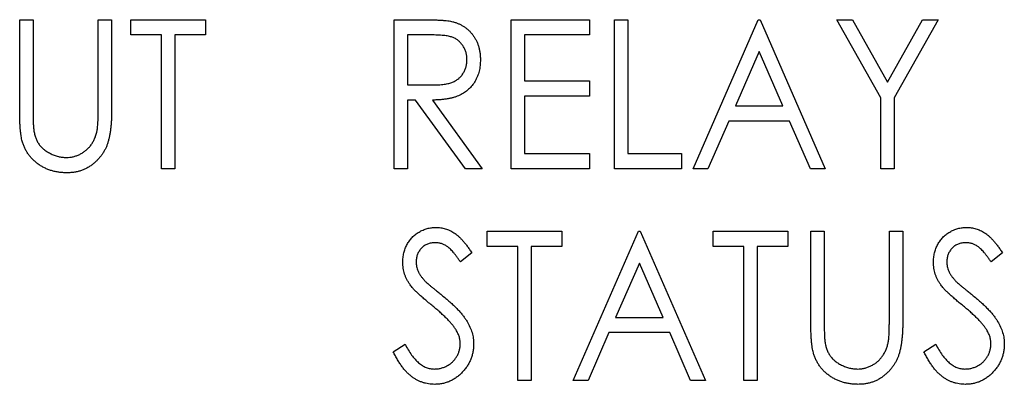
# Model space of a CAD drawing. Header units: millimetres. Extents: x 0 to 420, y 0 to 297.
# Tile 34 of 106: x 102.48 to 111.2, y 158.82 to 162.05. Entities that reach past the tile are written whole.
import ezdxf

# ---------------------------------------------------------------- set-up
doc = ezdxf.new("R2010")
doc.units = ezdxf.units.MM

msp = doc.modelspace()

# ---------------------------------------------------------------- linework, layer by layer
at = {"color": 7, "linetype": 'Continuous', "lineweight": 25}
for p, q in [((102.4829, 162.0502), (102.6016, 162.0502)), ((102.4829, 161.2512), (102.4829, 162.0502)), ((102.6016, 162.0502), (102.6016, 161.2575)), ((103.1782, 161.2575), (103.1782, 162.0502)), ((103.1782, 162.0502), (103.297, 162.0502)), ((103.297, 162.0502), (103.297, 161.2512)), ((103.4666, 161.9145), (103.4666, 162.0502)), ((103.4666, 162.0502), (104.128, 162.0502)), ((104.128, 162.0502), (104.128, 161.9145)), ((105.7984, 162.0502), (106.0415, 162.0502)), ((105.7984, 160.7273), (105.7984, 162.0502)), ((106.833, 162.0502), (107.5284, 162.0502)), ((106.833, 160.7273), (106.833, 162.0502)), ((107.5284, 162.0502), (107.5284, 161.9145)), ((107.7489, 162.0502), (107.8676, 162.0502)), ((107.7489, 160.7273), (107.7489, 162.0502)), ((107.8676, 162.0502), (107.8676, 160.863)), ((108.4443, 160.7273), (109.0209, 162.0502)), ((109.0209, 162.0502), (109.0379, 162.0502)), ((109.0379, 162.0502), (109.6145, 160.7273)), ((109.7163, 162.0502), (109.8549, 162.0502)), ((110.1064, 161.3561), (109.7163, 162.0502)), ((109.8549, 162.0502), (110.1658, 161.4974)), ((110.1658, 161.4974), (110.4766, 162.0502)), ((110.6152, 162.0502), (110.2251, 161.3561)), ((110.4766, 162.0502), (110.6152, 162.0502)), ((103.7379, 161.9145), (103.4666, 161.9145)), ((103.7379, 160.7273), (103.7379, 161.9145)), ((104.128, 161.9145), (103.8567, 161.9145)), ((103.8567, 161.9145), (103.8567, 160.7273)), ((106.1369, 161.9145), (105.9172, 161.9145)), ((105.9172, 161.9145), (105.9172, 161.4735)), ((107.5284, 161.9145), (106.9518, 161.9145)), ((106.9518, 161.9145), (106.9518, 161.5074)), ((109.0294, 161.7685), (108.8195, 161.287)), ((109.2393, 161.287), (109.0294, 161.7685)), ((105.9172, 161.4735), (106.1318, 161.4717)), ((106.9518, 161.5074), (107.5284, 161.5074)), ((107.5284, 161.5074), (107.5284, 161.3718)), ((107.5284, 161.3718), (106.9518, 161.3718)), ((106.9518, 161.3718), (106.9518, 160.863)), ((110.1064, 160.7273), (110.1064, 161.3561)), ((110.2251, 161.3561), (110.2251, 160.7273)), ((105.9882, 161.3378), (105.9172, 161.3378)), ((105.9172, 161.3378), (105.9172, 160.7273)), ((106.4286, 160.7273), (105.9882, 161.3378)), ((106.1379, 161.3378), (106.5786, 160.7273)), ((108.8195, 161.287), (109.2393, 161.287)), ((108.7602, 161.1513), (108.5755, 160.7273)), ((109.2987, 161.1513), (108.7602, 161.1513)), ((109.4834, 160.7273), (109.2987, 161.1513)), ((106.9518, 160.863), (107.5284, 160.863)), ((107.5284, 160.863), (107.5284, 160.7273)), ((107.8676, 160.863), (108.3425, 160.863)), ((108.3425, 160.863), (108.3425, 160.7273)), ((103.8567, 160.7273), (103.7379, 160.7273)), ((105.9172, 160.7273), (105.7984, 160.7273)), ((106.5786, 160.7273), (106.4286, 160.7273)), ((107.5284, 160.7273), (106.833, 160.7273)), ((108.3425, 160.7273), (107.7489, 160.7273)), ((108.5755, 160.7273), (108.4443, 160.7273)), ((109.6145, 160.7273), (109.4834, 160.7273)), ((110.2251, 160.7273), (110.1064, 160.7273)), ((106.6206, 160.0395), (106.6206, 160.1752)), ((106.6206, 160.1752), (107.2821, 160.1752)), ((107.2821, 160.1752), (107.2821, 160.0395)), ((107.3838, 158.8523), (107.9605, 160.1752)), ((107.9605, 160.1752), (107.9775, 160.1752)), ((107.9775, 160.1752), (108.5541, 158.8523)), ((108.622, 160.0395), (108.622, 160.1752)), ((108.622, 160.1752), (109.2834, 160.1752)), ((109.2834, 160.1752), (109.2834, 160.0395)), ((109.4869, 160.1752), (109.6057, 160.1752)), ((109.4869, 159.3762), (109.4869, 160.1752)), ((109.6057, 160.1752), (109.6057, 159.3825)), ((110.1823, 159.3825), (110.1823, 160.1752)), ((110.1823, 160.1752), (110.301, 160.1752)), ((110.301, 160.1752), (110.301, 159.3762)), ((106.4849, 159.9852), (106.3845, 159.9038)), ((106.892, 160.0395), (106.6206, 160.0395)), ((106.892, 158.8523), (106.892, 160.0395)), ((107.2821, 160.0395), (107.0107, 160.0395)), ((107.0107, 160.0395), (107.0107, 158.8523)), ((108.8933, 160.0395), (108.622, 160.0395)), ((108.8933, 158.8523), (108.8933, 160.0395)), ((109.2834, 160.0395), (109.012, 160.0395)), ((109.012, 160.0395), (109.012, 158.8523)), ((111.183, 159.9852), (111.0825, 159.9038)), ((107.969, 159.8935), (107.7591, 159.412)), ((108.1789, 159.412), (107.969, 159.8935)), ((107.7591, 159.412), (108.1789, 159.412)), ((107.6997, 159.2763), (107.515, 158.8523)), ((108.2382, 159.2763), (107.6997, 159.2763)), ((108.4229, 158.8523), (108.2382, 159.2763)), ((105.7896, 159.1075), (105.8942, 159.1745)), ((110.4876, 159.1075), (110.5923, 159.1745)), ((107.0107, 158.8523), (106.892, 158.8523)), ((107.515, 158.8523), (107.3838, 158.8523)), ((108.5541, 158.8523), (108.4229, 158.8523)), ((109.012, 158.8523), (108.8933, 158.8523))]:
    msp.add_line(p, q, dxfattribs=at)
for points, knots in [([(106.0415, 162.0502), (106.0577, 162.0501), (106.0889, 162.05), (106.1336, 162.0494), (106.1742, 162.0476), (106.2107, 162.046), (106.2431, 162.0432), (106.2715, 162.0405), (106.2957, 162.0369), (106.3104, 162.0336), (106.3171, 162.0322)], [0, 0, 0, 0, 0.176242, 0.33814, 0.484799, 0.617149, 0.734395, 0.837422, 0.92561, 1, 1, 1, 1]), ([(106.3171, 162.0322), (106.3259, 162.0298), (106.3435, 162.025), (106.3688, 162.015), (106.3929, 162.0034), (106.4159, 161.9899), (106.4371, 161.974), (106.4573, 161.9565), (106.4766, 161.9372), (106.4938, 161.9157), (106.5099, 161.893), (106.5235, 161.8685), (106.5357, 161.8431), (106.5451, 161.8161), (106.5525, 161.788), (106.5578, 161.7586), (106.5611, 161.7279), (106.5615, 161.707), (106.5617, 161.6964)], [0, 0, 0, 0, 0.061387, 0.1214951, 0.1810892, 0.2400382, 0.2986442, 0.3579899, 0.4184412, 0.480043, 0.5418672, 0.6041732, 0.6666824, 0.7298994, 0.7945383, 0.8604552, 0.9292113, 1, 1, 1, 1]), ([(106.4429, 161.6967), (106.4425, 161.7073), (106.4418, 161.7283), (106.4352, 161.759), (106.4245, 161.7882), (106.4096, 161.8154), (106.3916, 161.8402), (106.3704, 161.8615), (106.3466, 161.8789), (106.3243, 161.8902), (106.3045, 161.8971), (106.2873, 161.9019), (106.2677, 161.9058), (106.2459, 161.9089), (106.2219, 161.9116), (106.1955, 161.9133), (106.1669, 161.9144), (106.1471, 161.9145), (106.1369, 161.9145)], [0, 0, 0, 0, 0.074206, 0.146692, 0.218332, 0.29067, 0.362618, 0.431553, 0.499554, 0.567987, 0.604677, 0.646293, 0.69288, 0.744014, 0.799888, 0.86174, 0.928424, 1, 1, 1, 1]), ([(106.1318, 161.4717), (106.1419, 161.4717), (106.1613, 161.4717), (106.1894, 161.4732), (106.2155, 161.4749), (106.2396, 161.4775), (106.2616, 161.4809), (106.2816, 161.4851), (106.2996, 161.4901), (106.3207, 161.4978), (106.3444, 161.5098), (106.3699, 161.5277), (106.3917, 161.5497), (106.41, 161.5751), (106.4248, 161.6029), (106.4352, 161.6329), (106.4418, 161.6642), (106.4425, 161.6858), (106.4429, 161.6967)], [0, 0, 0, 0, 0.068884, 0.133004, 0.192369, 0.247684, 0.298447, 0.344783, 0.387444, 0.426058, 0.498477, 0.568226, 0.638295, 0.709239, 0.781676, 0.852765, 0.925523, 1, 1, 1, 1]), ([(106.5617, 161.6964), (106.5611, 161.6788), (106.5601, 161.6445), (106.5512, 161.5946), (106.5363, 161.5481), (106.5157, 161.505), (106.4893, 161.4662), (106.458, 161.4319), (106.4212, 161.4032), (106.3867, 161.3835), (106.3563, 161.3705), (106.3313, 161.3617), (106.3041, 161.3547), (106.2749, 161.3486), (106.2436, 161.3439), (106.2102, 161.3405), (106.1748, 161.3383), (106.1505, 161.338), (106.1379, 161.3378)], [0, 0, 0, 0, 0.083484, 0.162613, 0.23918, 0.314494, 0.388385, 0.460717, 0.533791, 0.609022, 0.648239, 0.690365, 0.734562, 0.781635, 0.831635, 0.884694, 0.940506, 1, 1, 1, 1]), ([(102.5054, 160.9724), (102.5035, 160.9794), (102.4995, 160.9947), (102.4953, 161.02), (102.4912, 161.0491), (102.4881, 161.0821), (102.4859, 161.1188), (102.484, 161.1595), (102.483, 161.204), (102.4829, 161.235), (102.4829, 161.2512)], [0, 0, 0, 0, 0.077936, 0.169149, 0.274074, 0.391816, 0.523462, 0.668216, 0.827041, 1, 1, 1, 1]), ([(102.6016, 161.2575), (102.6016, 161.2463), (102.6015, 161.225), (102.6018, 161.1947), (102.6023, 161.1678), (102.6029, 161.1441), (102.6032, 161.1238), (102.6044, 161.1068), (102.6054, 161.0931), (102.6063, 161.085), (102.6066, 161.0816)], [0, 0, 0, 0, 0.191105, 0.362655, 0.516171, 0.650128, 0.766034, 0.862527, 0.941006, 1, 1, 1, 1]), ([(103.297, 161.2512), (103.2969, 161.2368), (103.2967, 161.2087), (103.295, 161.1675), (103.2927, 161.1284), (103.2894, 161.0915), (103.2845, 161.0568), (103.2789, 161.0241), (103.2728, 160.9934), (103.265, 160.9647), (103.256, 160.9375), (103.2447, 160.9116), (103.2319, 160.8863), (103.2165, 160.8621), (103.1998, 160.8385), (103.1803, 160.8161), (103.1593, 160.7945), (103.1364, 160.7739), (103.1118, 160.7549), (103.0855, 160.7386), (103.0582, 160.7245), (103.0295, 160.7129), (102.9995, 160.7043), (102.9682, 160.6979), (102.9357, 160.6941), (102.9136, 160.6936), (102.9024, 160.6933)], [0, 0, 0, 0, 0.055741, 0.108782, 0.159483, 0.20722, 0.252436, 0.295103, 0.335609, 0.373517, 0.409957, 0.446416, 0.482967, 0.519684, 0.557168, 0.594999, 0.634172, 0.674127, 0.714136, 0.754079, 0.793688, 0.83312, 0.873373, 0.914549, 0.95654, 1, 1, 1, 1]), ([(103.1655, 161.0522), (103.1665, 161.0568), (103.1688, 161.0673), (103.1714, 161.0848), (103.1733, 161.1056), (103.1753, 161.1296), (103.1765, 161.1569), (103.1776, 161.1876), (103.178, 161.2215), (103.1782, 161.2452), (103.1782, 161.2575)], [0, 0, 0, 0, 0.069596, 0.155423, 0.257515, 0.37358, 0.506166, 0.6554, 0.819993, 1, 1, 1, 1]), ([(102.6066, 161.0816), (102.6084, 161.0692), (102.6118, 161.0451), (102.6211, 161.0108), (102.6337, 160.9797), (102.649, 160.9513), (102.669, 160.9259), (102.693, 160.9027), (102.7218, 160.8821), (102.7541, 160.8636), (102.7889, 160.8484), (102.8244, 160.8372), (102.86, 160.8302), (102.8839, 160.8294), (102.8957, 160.829)], [0, 0, 0, 0, 0.0889375, 0.1727267, 0.251185, 0.3263801, 0.4009876, 0.479456, 0.5624606, 0.6520321, 0.742988, 0.8310174, 0.9158505, 1, 1, 1, 1]), ([(102.8957, 160.829), (102.906, 160.8294), (102.9264, 160.8302), (102.9567, 160.8353), (102.9861, 160.8442), (103.0149, 160.856), (103.0418, 160.8714), (103.0671, 160.8893), (103.0899, 160.9099), (103.1102, 160.9332), (103.1281, 160.9592), (103.1433, 160.9878), (103.1564, 161.0189), (103.1624, 161.0409), (103.1655, 161.0522)], [0, 0, 0, 0, 0.081412, 0.161686, 0.242811, 0.324775, 0.407586, 0.488453, 0.56979, 0.650718, 0.733306, 0.819186, 0.907133, 1, 1, 1, 1]), ([(102.9024, 160.6933), (102.8902, 160.6936), (102.8663, 160.6942), (102.831, 160.6976), (102.7971, 160.7038), (102.7643, 160.7118), (102.7331, 160.7229), (102.7031, 160.7358), (102.6746, 160.7516), (102.6472, 160.7692), (102.6219, 160.789), (102.5987, 160.8107), (102.5774, 160.8336), (102.5587, 160.8585), (102.5416, 160.8845), (102.5276, 160.9125), (102.5148, 160.9416), (102.5085, 160.9621), (102.5054, 160.9724)], [0, 0, 0, 0, 0.069994, 0.137225, 0.203144, 0.267439, 0.330757, 0.392722, 0.455101, 0.517382, 0.579131, 0.639383, 0.69929, 0.758596, 0.817649, 0.877496, 0.938128, 1, 1, 1, 1]), ([(105.8744, 159.9004), (105.8748, 159.9144), (105.8757, 159.942), (105.8831, 159.9824), (105.8947, 160.021), (105.9111, 160.0573), (105.9322, 160.0906), (105.9567, 160.121), (105.9859, 160.1468), (106.018, 160.1691), (106.0531, 160.1867), (106.0898, 160.2), (106.1284, 160.2074), (106.1545, 160.2086), (106.1677, 160.2091)], [0, 0, 0, 0, 0.088291, 0.174419, 0.258423, 0.342317, 0.425287, 0.506935, 0.587922, 0.670559, 0.753145, 0.834844, 0.916686, 1, 1, 1, 1]), ([(106.1677, 160.2091), (106.1818, 160.2086), (106.2098, 160.2075), (106.2509, 160.1981), (106.2904, 160.1828), (106.3222, 160.1653), (106.3469, 160.1478), (106.3661, 160.1322), (106.3851, 160.1136), (106.4048, 160.093), (106.4245, 160.0696), (106.4448, 160.0439), (106.4648, 160.0154), (106.4781, 159.9954), (106.4849, 159.9852)], [0, 0, 0, 0, 0.103822, 0.2059191, 0.309231, 0.4156525, 0.4722204, 0.5328577, 0.5978194, 0.6678575, 0.7431765, 0.8234483, 0.9089421, 1, 1, 1, 1]), ([(110.5724, 159.9004), (110.5729, 159.9144), (110.5737, 159.942), (110.5811, 159.9824), (110.5928, 160.021), (110.6092, 160.0573), (110.6302, 160.0906), (110.6548, 160.121), (110.684, 160.1468), (110.7161, 160.1691), (110.7511, 160.1867), (110.7879, 160.2), (110.8264, 160.2074), (110.8526, 160.2086), (110.8658, 160.2091)], [0, 0, 0, 0, 0.0882908, 0.1744188, 0.2584228, 0.3423174, 0.4252869, 0.5069347, 0.5879222, 0.670559, 0.7531449, 0.8348442, 0.9166861, 1, 1, 1, 1]), ([(110.8658, 160.2091), (110.8799, 160.2086), (110.9078, 160.2075), (110.9489, 160.1981), (110.9884, 160.1828), (111.0202, 160.1653), (111.045, 160.1478), (111.0642, 160.1322), (111.0831, 160.1136), (111.1029, 160.093), (111.1226, 160.0696), (111.1429, 160.0439), (111.1629, 160.0154), (111.1761, 159.9954), (111.183, 159.9852)], [0, 0, 0, 0, 0.103822, 0.205919, 0.309231, 0.415653, 0.47222, 0.532858, 0.597819, 0.667857, 0.743177, 0.823448, 0.908942, 1, 1, 1, 1]), ([(106.1608, 160.0734), (106.149, 160.073), (106.1261, 160.0721), (106.0936, 160.0623), (106.0643, 160.0471), (106.0393, 160.0257), (106.0188, 160.0002), (106.0036, 159.9714), (105.9947, 159.9395), (105.9936, 159.9173), (105.9931, 159.9059)], [0, 0, 0, 0, 0.133507, 0.258557, 0.380724, 0.504971, 0.628085, 0.748901, 0.871477, 1, 1, 1, 1]), ([(106.3845, 159.9038), (106.3789, 159.9122), (106.3681, 159.9282), (106.3519, 159.9508), (106.3364, 159.9712), (106.3212, 159.9892), (106.3069, 160.0053), (106.2931, 160.0191), (106.28, 160.0308), (106.2634, 160.0431), (106.2426, 160.0553), (106.2164, 160.066), (106.1889, 160.0721), (106.1702, 160.073), (106.1608, 160.0734)], [0, 0, 0, 0, 0.102557, 0.196911, 0.284395, 0.364416, 0.437215, 0.503536, 0.563602, 0.61645, 0.714669, 0.808954, 0.904132, 1, 1, 1, 1]), ([(110.8589, 160.0734), (110.8471, 160.073), (110.8242, 160.0721), (110.7917, 160.0623), (110.7624, 160.0471), (110.7374, 160.0257), (110.7169, 160.0002), (110.7017, 159.9714), (110.6927, 159.9395), (110.6917, 159.9173), (110.6911, 159.9059)], [0, 0, 0, 0, 0.133507, 0.258557, 0.380724, 0.504971, 0.628085, 0.748901, 0.871477, 1, 1, 1, 1]), ([(111.0825, 159.9038), (111.0769, 159.9122), (111.0662, 159.9282), (111.0499, 159.9508), (111.0344, 159.9712), (111.0192, 159.9892), (111.005, 160.0053), (110.9912, 160.0191), (110.978, 160.0308), (110.9614, 160.0431), (110.9406, 160.0553), (110.9144, 160.066), (110.887, 160.0721), (110.8683, 160.073), (110.8589, 160.0734)], [0, 0, 0, 0, 0.102557, 0.196911, 0.284395, 0.364416, 0.437215, 0.503536, 0.563602, 0.61645, 0.714669, 0.808954, 0.904132, 1, 1, 1, 1]), ([(105.9396, 159.699), (105.9343, 159.7068), (105.924, 159.7221), (105.9107, 159.7461), (105.8994, 159.7706), (105.8906, 159.7957), (105.8833, 159.8212), (105.8779, 159.8471), (105.8751, 159.8736), (105.8746, 159.8914), (105.8744, 159.9004)], [0, 0, 0, 0, 0.1308768, 0.2577192, 0.3823161, 0.5066263, 0.6283018, 0.7515267, 0.8754702, 1, 1, 1, 1]), ([(105.9931, 159.9059), (105.9933, 159.8989), (105.9937, 159.8847), (105.9971, 159.8637), (106.002, 159.8429), (106.0093, 159.8221), (106.0196, 159.8011), (106.0333, 159.7797), (106.0501, 159.7573), (106.0631, 159.7427), (106.0699, 159.735)], [0, 0, 0, 0, 0.110385, 0.220503, 0.331137, 0.443585, 0.563154, 0.695062, 0.839762, 1, 1, 1, 1]), ([(110.6376, 159.699), (110.6324, 159.7068), (110.622, 159.7221), (110.6088, 159.7461), (110.5975, 159.7706), (110.5887, 159.7957), (110.5813, 159.8212), (110.5759, 159.8471), (110.5731, 159.8736), (110.5726, 159.8914), (110.5724, 159.9004)], [0, 0, 0, 0, 0.130877, 0.257719, 0.382316, 0.506626, 0.628302, 0.751527, 0.87547, 1, 1, 1, 1]), ([(110.6911, 159.9059), (110.6913, 159.8989), (110.6917, 159.8847), (110.6951, 159.8637), (110.7001, 159.8429), (110.7073, 159.8221), (110.7176, 159.8011), (110.7314, 159.7797), (110.7482, 159.7573), (110.7612, 159.7427), (110.768, 159.735)], [0, 0, 0, 0, 0.110385, 0.220503, 0.331137, 0.443585, 0.563154, 0.695062, 0.839762, 1, 1, 1, 1]), ([(106.1309, 159.519), (106.1187, 159.529), (106.0952, 159.548), (106.0623, 159.576), (106.033, 159.6018), (106.0072, 159.6253), (105.985, 159.6467), (105.9662, 159.6658), (105.9513, 159.6828), (105.9432, 159.694), (105.9396, 159.699)], [0, 0, 0, 0, 0.1795352, 0.3445064, 0.4921306, 0.6246399, 0.7420993, 0.843179, 0.9295396, 1, 1, 1, 1]), ([(106.0699, 159.735), (106.0725, 159.7324), (106.0785, 159.7263), (106.0897, 159.7164), (106.1042, 159.7037), (106.1221, 159.6886), (106.1433, 159.6706), (106.1683, 159.6507), (106.1964, 159.6278), (106.2163, 159.6118), (106.2268, 159.6033)], [0, 0, 0, 0, 0.053039, 0.126288, 0.218872, 0.334457, 0.469409, 0.625738, 0.802267, 1, 1, 1, 1]), ([(110.8289, 159.519), (110.8167, 159.529), (110.7933, 159.548), (110.7603, 159.576), (110.731, 159.6018), (110.7052, 159.6253), (110.6831, 159.6467), (110.6643, 159.6658), (110.6494, 159.6828), (110.6412, 159.694), (110.6376, 159.699)], [0, 0, 0, 0, 0.179535, 0.344506, 0.492131, 0.62464, 0.742099, 0.843179, 0.92954, 1, 1, 1, 1]), ([(110.768, 159.735), (110.7705, 159.7324), (110.7766, 159.7263), (110.7878, 159.7164), (110.8023, 159.7037), (110.8201, 159.6886), (110.8414, 159.6706), (110.8664, 159.6507), (110.8944, 159.6278), (110.9143, 159.6118), (110.9249, 159.6033)], [0, 0, 0, 0, 0.053039, 0.126288, 0.218872, 0.334457, 0.469409, 0.625738, 0.802267, 1, 1, 1, 1]), ([(106.2268, 159.6033), (106.2395, 159.5929), (106.2641, 159.5726), (106.2989, 159.542), (106.3308, 159.5125), (106.3593, 159.4836), (106.385, 159.4558), (106.4073, 159.4287), (106.4268, 159.4025), (106.4479, 159.369), (106.4693, 159.3277), (106.4883, 159.2775), (106.4996, 159.227), (106.5011, 159.1931), (106.5019, 159.1764)], [0, 0, 0, 0, 0.093761, 0.181614, 0.264342, 0.341677, 0.41338, 0.479975, 0.541968, 0.599292, 0.705911, 0.807015, 0.904485, 1, 1, 1, 1]), ([(110.9249, 159.6033), (110.9376, 159.5929), (110.9621, 159.5726), (110.9969, 159.542), (111.0288, 159.5125), (111.0574, 159.4836), (111.083, 159.4558), (111.1053, 159.4287), (111.1248, 159.4025), (111.146, 159.369), (111.1674, 159.3277), (111.1864, 159.2775), (111.1977, 159.227), (111.1992, 159.1931), (111.1999, 159.1764)], [0, 0, 0, 0, 0.093761, 0.181614, 0.264342, 0.341677, 0.41338, 0.479975, 0.541968, 0.599292, 0.705911, 0.807015, 0.904485, 1, 1, 1, 1]), ([(106.3413, 159.3081), (106.3361, 159.3157), (106.3252, 159.3315), (106.3062, 159.355), (106.2843, 159.3798), (106.2595, 159.4056), (106.2315, 159.4324), (106.2008, 159.4604), (106.1671, 159.4897), (106.1432, 159.509), (106.1309, 159.519)], [0, 0, 0, 0, 0.092213, 0.193119, 0.303009, 0.423363, 0.552489, 0.69176, 0.840671, 1, 1, 1, 1]), ([(111.0394, 159.3081), (111.0341, 159.3157), (111.0232, 159.3315), (111.0042, 159.355), (110.9824, 159.3798), (110.9576, 159.4056), (110.9295, 159.4324), (110.8988, 159.4604), (110.8651, 159.4897), (110.8413, 159.509), (110.8289, 159.519)], [0, 0, 0, 0, 0.092213, 0.193119, 0.303009, 0.423363, 0.552489, 0.69176, 0.840671, 1, 1, 1, 1]), ([(109.5095, 159.0974), (109.5076, 159.1044), (109.5035, 159.1197), (109.4993, 159.145), (109.4953, 159.1741), (109.4922, 159.2071), (109.49, 159.2438), (109.488, 159.2845), (109.487, 159.329), (109.487, 159.36), (109.4869, 159.3762)], [0, 0, 0, 0, 0.077936, 0.169149, 0.274074, 0.391816, 0.523462, 0.668216, 0.827041, 1, 1, 1, 1]), ([(109.6057, 159.3825), (109.6056, 159.3713), (109.6056, 159.35), (109.6059, 159.3197), (109.6064, 159.2928), (109.607, 159.2691), (109.6073, 159.2488), (109.6085, 159.2318), (109.6095, 159.2181), (109.6103, 159.21), (109.6107, 159.2066)], [0, 0, 0, 0, 0.191105, 0.362655, 0.516171, 0.650128, 0.766034, 0.862527, 0.941006, 1, 1, 1, 1]), ([(110.301, 159.3762), (110.301, 159.3618), (110.3008, 159.3337), (110.2991, 159.2925), (110.2968, 159.2534), (110.2935, 159.2165), (110.2886, 159.1818), (110.283, 159.1491), (110.2769, 159.1184), (110.269, 159.0897), (110.2601, 159.0625), (110.2488, 159.0366), (110.236, 159.0113), (110.2206, 158.9871), (110.2039, 158.9635), (110.1844, 158.9411), (110.1633, 158.9195), (110.1404, 158.8989), (110.1158, 158.8799), (110.0896, 158.8636), (110.0623, 158.8495), (110.0336, 158.8379), (110.0036, 158.8293), (109.9723, 158.8229), (109.9398, 158.8191), (109.9177, 158.8186), (109.9064, 158.8183)], [0, 0, 0, 0, 0.055741, 0.108782, 0.159483, 0.20722, 0.252436, 0.295103, 0.335609, 0.373517, 0.409957, 0.446416, 0.482967, 0.519684, 0.557168, 0.594999, 0.634172, 0.674127, 0.714136, 0.754079, 0.793688, 0.83312, 0.873373, 0.914549, 0.95654, 1, 1, 1, 1]), ([(110.1696, 159.1772), (110.1706, 159.1818), (110.1729, 159.1923), (110.1755, 159.2098), (110.1774, 159.2306), (110.1794, 159.2546), (110.1805, 159.2819), (110.1817, 159.3126), (110.1821, 159.3465), (110.1822, 159.3702), (110.1823, 159.3825)], [0, 0, 0, 0, 0.069596, 0.155423, 0.257515, 0.37358, 0.506166, 0.6554, 0.819993, 1, 1, 1, 1]), ([(106.3832, 159.1782), (106.3826, 159.1892), (106.3815, 159.2115), (106.3736, 159.2445), (106.36, 159.2771), (106.3477, 159.2975), (106.3413, 159.3081)], [0, 0, 0, 0, 0.238336, 0.482311, 0.73314, 1, 1, 1, 1]), ([(111.0812, 159.1782), (111.0807, 159.1892), (111.0796, 159.2115), (111.0717, 159.2445), (111.0581, 159.2771), (111.0457, 159.2975), (111.0394, 159.3081)], [0, 0, 0, 0, 0.238336, 0.482311, 0.73314, 1, 1, 1, 1]), ([(105.8942, 159.1745), (105.9035, 159.1571), (105.9212, 159.124), (105.9506, 159.0788), (105.9814, 159.0406), (106.0132, 159.0092), (106.0463, 158.9846), (106.0807, 158.967), (106.1163, 158.956), (106.1405, 158.9547), (106.1526, 158.954)], [0, 0, 0, 0, 0.165307, 0.315251, 0.451801, 0.576089, 0.690151, 0.796612, 0.898685, 1, 1, 1, 1]), ([(106.1526, 158.954), (106.163, 158.9544), (106.1835, 158.955), (106.2137, 158.9612), (106.243, 158.9707), (106.2707, 158.9842), (106.2967, 159.0006), (106.3193, 159.0205), (106.339, 159.0426), (106.3548, 159.0675), (106.3675, 159.0938), (106.3766, 159.1212), (106.3821, 159.1495), (106.3828, 159.1686), (106.3832, 159.1782)], [0, 0, 0, 0, 0.086779, 0.172012, 0.257, 0.344091, 0.430347, 0.513787, 0.595624, 0.677565, 0.75969, 0.839996, 0.919133, 1, 1, 1, 1]), ([(106.5019, 159.1764), (106.5016, 159.1645), (106.501, 159.1411), (106.496, 159.1066), (106.4885, 159.0731), (106.4771, 159.041), (106.4632, 159.0098), (106.4455, 158.9801), (106.425, 158.9515), (106.4016, 158.9246), (106.3761, 158.8997), (106.3488, 158.878), (106.3203, 158.8594), (106.2901, 158.8446), (106.2587, 158.8329), (106.2259, 158.8244), (106.1918, 158.8192), (106.1686, 158.8186), (106.1569, 158.8183)], [0, 0, 0, 0, 0.064367, 0.127345, 0.188922, 0.250384, 0.312021, 0.374404, 0.437663, 0.502985, 0.567803, 0.63098, 0.692076, 0.752595, 0.813028, 0.874016, 0.936113, 1, 1, 1, 1]), ([(109.6107, 159.2066), (109.6125, 159.1942), (109.6159, 159.1701), (109.6252, 159.1358), (109.6378, 159.1047), (109.6531, 159.0763), (109.6731, 159.0509), (109.697, 159.0277), (109.7259, 159.0071), (109.7582, 158.9886), (109.7929, 158.9734), (109.8284, 158.9622), (109.8641, 158.9552), (109.888, 158.9544), (109.8998, 158.954)], [0, 0, 0, 0, 0.0889375, 0.1727267, 0.251185, 0.3263801, 0.4009876, 0.479456, 0.5624606, 0.6520321, 0.742988, 0.8310174, 0.9158505, 1, 1, 1, 1]), ([(109.8998, 158.954), (109.9101, 158.9544), (109.9305, 158.9552), (109.9608, 158.9603), (109.9902, 158.9692), (110.0189, 158.981), (110.0459, 158.9964), (110.0712, 159.0143), (110.0939, 159.0349), (110.1143, 159.0582), (110.1322, 159.0842), (110.1474, 159.1128), (110.1604, 159.1439), (110.1665, 159.1659), (110.1696, 159.1772)], [0, 0, 0, 0, 0.081412, 0.161686, 0.242811, 0.324775, 0.407586, 0.488453, 0.56979, 0.650718, 0.733306, 0.819186, 0.907133, 1, 1, 1, 1]), ([(110.5923, 159.1745), (110.6016, 159.1571), (110.6193, 159.124), (110.6487, 159.0788), (110.6794, 159.0406), (110.7113, 159.0092), (110.7444, 158.9846), (110.7787, 158.967), (110.8143, 158.956), (110.8386, 158.9547), (110.8507, 158.954)], [0, 0, 0, 0, 0.165307, 0.315251, 0.451801, 0.576089, 0.690151, 0.796612, 0.898685, 1, 1, 1, 1]), ([(110.8507, 158.954), (110.861, 158.9544), (110.8816, 158.955), (110.9117, 158.9612), (110.941, 158.9707), (110.9688, 158.9842), (110.9948, 159.0006), (111.0174, 159.0205), (111.0371, 159.0426), (111.0528, 159.0675), (111.0656, 159.0938), (111.0746, 159.1212), (111.0801, 159.1495), (111.0809, 159.1686), (111.0812, 159.1782)], [0, 0, 0, 0, 0.086779, 0.172012, 0.257, 0.344091, 0.430347, 0.513787, 0.595624, 0.677565, 0.75969, 0.839996, 0.919133, 1, 1, 1, 1]), ([(111.1999, 159.1764), (111.1997, 159.1645), (111.1991, 159.1411), (111.1941, 159.1066), (111.1866, 159.0731), (111.1752, 159.041), (111.1613, 159.0098), (111.1436, 158.9801), (111.123, 158.9515), (111.0997, 158.9246), (111.0742, 158.8997), (111.0469, 158.878), (111.0183, 158.8594), (110.9882, 158.8446), (110.9567, 158.8329), (110.924, 158.8244), (110.8899, 158.8192), (110.8667, 158.8186), (110.8549, 158.8183)], [0, 0, 0, 0, 0.064367, 0.127345, 0.188922, 0.250384, 0.312021, 0.374404, 0.437663, 0.502985, 0.567803, 0.63098, 0.692076, 0.752595, 0.813028, 0.874016, 0.936113, 1, 1, 1, 1]), ([(106.1569, 158.8183), (106.1477, 158.8185), (106.1296, 158.8189), (106.1028, 158.8223), (106.0765, 158.8271), (106.0511, 158.8347), (106.0262, 158.8441), (106.0018, 158.8554), (105.9782, 158.869), (105.9552, 158.8848), (105.9328, 158.903), (105.9109, 158.9239), (105.8893, 158.9476), (105.8684, 158.9742), (105.848, 159.0035), (105.8279, 159.0355), (105.8082, 159.0704), (105.7959, 159.0949), (105.7896, 159.1075)], [0, 0, 0, 0, 0.055089, 0.109447, 0.163323, 0.216767, 0.269874, 0.324148, 0.378969, 0.434708, 0.492467, 0.553707, 0.618022, 0.686132, 0.757893, 0.834258, 0.914668, 1, 1, 1, 1]), ([(109.9064, 158.8183), (109.8943, 158.8186), (109.8703, 158.8192), (109.835, 158.8226), (109.8012, 158.8288), (109.7684, 158.8368), (109.7372, 158.8479), (109.7071, 158.8608), (109.6786, 158.8766), (109.6513, 158.8942), (109.626, 158.914), (109.6028, 158.9357), (109.5815, 158.9586), (109.5627, 158.9835), (109.5457, 159.0095), (109.5317, 159.0375), (109.5189, 159.0666), (109.5126, 159.0871), (109.5095, 159.0974)], [0, 0, 0, 0, 0.069994, 0.137225, 0.203144, 0.267439, 0.330757, 0.392722, 0.455101, 0.517382, 0.579131, 0.639383, 0.69929, 0.758596, 0.817649, 0.877496, 0.938128, 1, 1, 1, 1]), ([(110.8549, 158.8183), (110.8458, 158.8185), (110.8277, 158.8189), (110.8009, 158.8223), (110.7746, 158.8271), (110.7491, 158.8347), (110.7242, 158.8441), (110.6999, 158.8554), (110.6762, 158.869), (110.6533, 158.8848), (110.6308, 158.903), (110.6089, 158.9239), (110.5873, 158.9476), (110.5665, 158.9742), (110.546, 159.0035), (110.526, 159.0355), (110.5063, 159.0704), (110.494, 159.0949), (110.4876, 159.1075)], [0, 0, 0, 0, 0.055089, 0.109447, 0.163323, 0.216767, 0.269874, 0.324148, 0.378969, 0.434708, 0.492467, 0.553707, 0.618022, 0.686132, 0.757893, 0.834258, 0.914668, 1, 1, 1, 1])]:
    msp.add_open_spline(points, degree=3, knots=knots, dxfattribs=at)

doc.saveas('drawing.dxf')
